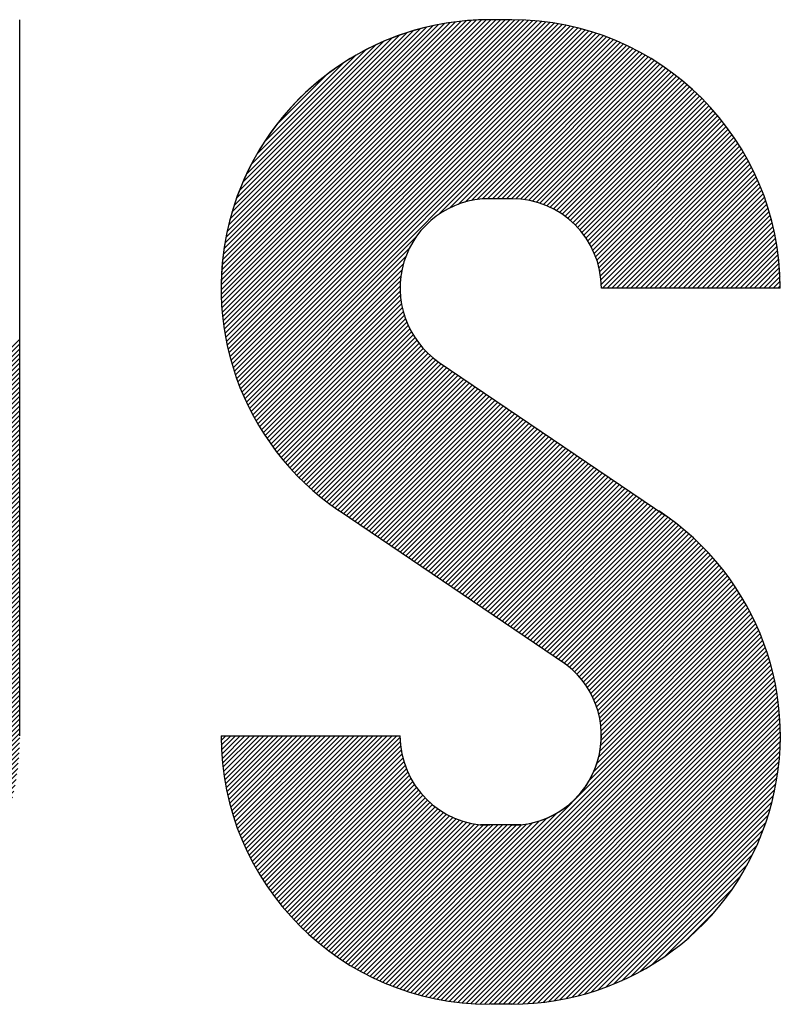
# Model space of a CAD drawing. Header units: millimetres. Extents: x 0 to 1733, y 0 to 1188.
# Tile 96 of 154: x 212 to 225, y 1009 to 1027. Entities that reach past the tile are written whole.
import ezdxf

# ---------------------------------------------------------------- set-up
doc = ezdxf.new("R2010")
doc.units = ezdxf.units.MM
doc.header["$LTSCALE"] = 0.727559
doc.layers.add('NoLayerName_001', color=7, linetype='Continuous')

# ---------------------------------------------------------------- blocks, each defined once
blk = doc.blocks.new('*X104')
at = {"color": 7, "linetype": 'Continuous', "lineweight": 25}
for p, q in [((0, 0.78), (1.183, 1.9629)), ((0.0001, 0.8008), (1.1621, 1.9629)), ((0.0003, 0.7595), (1.2038, 1.9629)), ((0.0005, 0.8221), (1.1409, 1.9624)), ((0.0009, 0.7393), (1.2246, 1.9629)), ((0.0014, 0.8437), (1.1192, 1.9616)), ((0.0019, 0.7195), (1.2454, 1.9629)), ((0.0027, 0.8658), (1.0971, 1.9603)), ((0.0032, 0.6999), (1.2662, 1.9629)), ((0.0044, 0.8883), (1.0746, 1.9585)), ((0.0047, 0.6807), (1.2869, 1.9629)), ((0.0066, 0.6618), (1.3073, 1.9625)), ((0.0066, 0.9114), (1.0516, 1.9563)), ((0.0087, 0.6431), (1.3274, 1.9618)), ((0.0094, 0.9349), (1.028, 1.9535)), ((0.0112, 0.6247), (1.3471, 1.9607)), ((0.0127, 0.959), (1.0039, 1.9502)), ((0.0138, 0.6066), (1.3666, 1.9593)), ((0.0166, 0.9838), (0.9791, 1.9463)), ((0.0167, 0.5887), (1.3857, 1.9577)), ((0.0199, 0.5711), (1.4045, 1.9557)), ((0.0213, 1.0092), (0.9537, 1.9417)), ((0.0233, 0.5536), (1.4231, 1.9535)), ((0.0269, 0.5364), (1.4414, 1.951)), ((0.0307, 0.5195), (1.4595, 1.9483)), ((0.0347, 0.5027), (1.4773, 1.9453)), ((0.039, 0.4862), (1.4949, 1.9421)), ((0.0266, 1.0353), (0.9276, 1.9363)), ((0.0328, 1.0623), (0.9006, 1.9302)), ((0.0399, 1.0902), (0.8727, 1.9231)), ((0.0434, 0.4698), (1.5123, 1.9387)), ((0.048, 0.4536), (1.5294, 1.935)), ((0.048, 1.1191), (0.8438, 1.9149)), ((0.0529, 0.4377), (1.5463, 1.9311)), ((0.0573, 1.1492), (0.8137, 1.9056)), ((0.0579, 0.4219), (1.563, 1.927)), ((0.0631, 0.4063), (1.5795, 1.9227)), ((0.0685, 0.3909), (1.5958, 1.9182)), ((0.074, 0.3757), (1.6119, 1.9135)), ((0.0798, 0.3606), (1.6278, 1.9086)), ((0.0857, 0.3457), (1.6435, 1.9036)), ((0.0917, 0.331), (1.6591, 1.8983)), ((0.068, 1.1807), (0.7822, 1.8949)), ((0.0804, 1.2139), (0.7491, 1.8826)), ((0.0947, 1.249), (0.7139, 1.8682)), ((0.098, 0.3164), (1.6744, 1.8929)), ((0.1044, 0.302), (1.6896, 1.8873)), ((0.1109, 0.2878), (1.7046, 1.8815)), ((0.952, 1.1081), (1.7195, 1.8755)), ((1.0029, 1.1381), (1.7342, 1.8694)), ((1.0395, 1.1539), (1.7487, 1.8631)), ((1.0704, 1.164), (1.7631, 1.8567)), ((0.1117, 1.2868), (0.6762, 1.8513)), ((0.1319, 1.3278), (0.6351, 1.831)), ((1.0978, 1.1707), (1.7773, 1.8501)), ((1.1229, 1.175), (1.7913, 1.8434)), ((1.1462, 1.1775), (1.8052, 1.8364)), ((1.1681, 1.1785), (1.8189, 1.8294)), ((1.189, 1.1786), (1.8325, 1.8222)), ((1.2098, 1.1786), (1.846, 1.8148)), ((0.157, 1.3737), (0.5892, 1.8059)), ((0.1899, 1.4274), (0.5356, 1.773)), ((1.2306, 1.1786), (1.8593, 1.8073)), ((1.2514, 1.1786), (1.8724, 1.7997)), ((1.2722, 1.1786), (1.8854, 1.7919)), ((1.2925, 1.1782), (1.8983, 1.784)), ((1.312, 1.1768), (1.911, 1.7759)), ((1.3305, 1.1746), (1.9236, 1.7677)), ((1.3483, 1.1716), (1.936, 1.7593)), ((1.3655, 1.1679), (1.9484, 1.7508)), ((1.3819, 1.1636), (1.9605, 1.7422)), ((1.3978, 1.1587), (1.9726, 1.7335)), ((0.239, 1.4973), (0.4656, 1.7239)), ((1.4132, 1.1533), (1.9845, 1.7246)), ((1.428, 1.1473), (1.9962, 1.7155)), ((1.4424, 1.1409), (2.0079, 1.7064)), ((0.1176, 0.2737), (0.8549, 1.0109)), ((0.1245, 0.2597), (0.8248, 0.96)), ((0.1315, 0.2459), (0.809, 0.9234)), ((0.1387, 0.2323), (0.7989, 0.8926)), ((0.146, 0.2188), (0.7923, 0.8651)), ((0.1534, 0.2055), (0.788, 0.84)), ((0.161, 0.1923), (0.7855, 0.8167)), ((0.1688, 0.1793), (0.7844, 0.7948)), ((0.1767, 0.1663), (0.7845, 0.7742)), ((0.1847, 0.1536), (0.7856, 0.7545)), ((0.1929, 0.141), (0.7876, 0.7357)), ((0.2012, 0.1285), (0.7904, 0.7177)), ((0.2096, 0.1161), (0.7939, 0.7003)), ((0.2182, 0.1039), (0.798, 0.6837)), ((0.227, 0.0918), (0.8027, 0.6676)), ((0.2358, 0.0799), (0.808, 0.6521)), ((0.2448, 0.0681), (0.8138, 0.6371)), ((0.2539, 0.0564), (0.8202, 0.6226)), ((0.2632, 0.0449), (0.8269, 0.6086)), ((0.2726, 0.0334), (0.8342, 0.5951)), ((0.2821, 0.0222), (0.8419, 0.5819)), ((0.2917, 0.011), (0.85, 0.5693)), ((0.3015, 0), (0.8585, 0.557))]:
    blk.add_line(p, q, dxfattribs=at)
blk = doc.blocks.new('*X105')
at = {"color": 7, "linetype": 'Continuous', "lineweight": 25}
for p, q in [((1.4563, 2.817), (2.0194, 3.3801)), ((1.4697, 2.8096), (2.0308, 3.3707)), ((1.4827, 2.8018), (2.042, 3.3611)), ((1.4953, 2.7936), (2.0531, 3.3515)), ((1.5075, 2.785), (2.0641, 3.3416)), ((1.5192, 2.776), (2.075, 3.3317)), ((1.5306, 2.7665), (2.0857, 3.3216)), ((1.5416, 2.7567), (2.0963, 3.3114)), ((1.5521, 2.7465), (2.1067, 3.3011)), ((1.5623, 2.7359), (2.1171, 3.2906)), ((1.5721, 2.7249), (2.1273, 3.28)), ((1.5815, 2.7135), (2.1373, 3.2693)), ((1.5905, 2.7017), (2.1473, 3.2584)), ((1.5991, 2.6895), (2.1571, 3.2474)), ((1.6073, 2.6769), (2.1668, 3.2363)), ((1.6151, 2.6639), (2.1763, 3.2251)), ((1.6224, 2.6504), (2.1857, 3.2137)), ((1.6293, 2.6365), (2.195, 3.2022)), ((1.6358, 2.6221), (2.2041, 3.1905)), ((1.6417, 2.6073), (2.2132, 3.1787)), ((1.6471, 2.5919), (2.222, 3.1668)), ((1.652, 2.5759), (2.2308, 3.1548)), ((1.6562, 2.5594), (2.2394, 3.1426)), ((1.6599, 2.5422), (2.2479, 3.1303)), ((1.6628, 2.5244), (2.2562, 3.1178)), ((1.665, 2.5058), (2.2644, 3.1052)), ((1.6663, 2.4863), (2.2725, 3.0925)), ((1.6727, 2.4719), (2.2804, 3.0796)), ((1.6935, 2.4719), (2.2882, 3.0666)), ((1.7143, 2.4719), (2.2958, 3.0534)), ((1.735, 2.4719), (2.3033, 3.0401)), ((1.7558, 2.4719), (2.3107, 3.0267)), ((1.7766, 2.4719), (2.3179, 3.0131)), ((1.7974, 2.4719), (2.3249, 2.9993)), ((1.8182, 2.4719), (2.3318, 2.9854)), ((1.839, 2.4719), (2.3386, 2.9714)), ((1.8598, 2.4719), (2.3451, 2.9572)), ((1.8806, 2.4719), (2.3516, 2.9428)), ((1.9014, 2.4719), (2.3578, 2.9283)), ((1.9222, 2.4719), (2.364, 2.9136)), ((1.943, 2.4719), (2.3699, 2.8987)), ((1.9638, 2.4719), (2.3757, 2.8837)), ((1.9846, 2.4719), (2.3813, 2.8685)), ((2.0054, 2.4719), (2.3867, 2.8531)), ((2.0262, 2.4719), (2.3919, 2.8376)), ((2.047, 2.4719), (2.397, 2.8218)), ((2.0678, 2.4719), (2.4019, 2.8059)), ((2.0886, 2.4719), (2.4065, 2.7898)), ((2.1094, 2.4719), (2.411, 2.7735)), ((2.1302, 2.4719), (2.4153, 2.757)), ((2.151, 2.4719), (2.4194, 2.7403)), ((2.1718, 2.4719), (2.4233, 2.7233)), ((2.1926, 2.4719), (2.4269, 2.7062)), ((2.2134, 2.4719), (2.4304, 2.6888)), ((2.2342, 2.4719), (2.4336, 2.6712)), ((2.255, 2.4719), (2.4365, 2.6534)), ((2.2758, 2.4719), (2.4392, 2.6353)), ((2.2966, 2.4719), (2.4417, 2.617)), ((2.3174, 2.4719), (2.4439, 2.5984)), ((2.3382, 2.4719), (2.4458, 2.5795)), ((2.359, 2.4719), (2.4475, 2.5604)), ((2.3798, 2.4719), (2.4488, 2.5409)), ((2.4006, 2.4719), (2.4498, 2.5211)), ((2.4214, 2.4719), (2.4506, 2.5011)), ((2.4422, 2.4719), (2.4509, 2.4806)), ((0.3114, 1.6722), (0.8674, 2.2281)), ((0.3215, 1.6614), (0.8767, 2.2167)), ((0.3316, 1.6508), (0.8864, 2.2056)), ((0.3419, 1.6403), (0.8965, 2.1949)), ((0.3524, 1.6299), (0.907, 2.1846)), ((0.3629, 1.6197), (0.9179, 2.1747)), ((0.3736, 1.6096), (0.9292, 2.1651)), ((0.3844, 1.5996), (0.9409, 2.156)), ((0.3954, 1.5897), (0.9529, 2.1473)), ((0.4065, 1.58), (0.9653, 2.1389)), ((0.4177, 1.5704), (0.9777, 2.1305)), ((0.429, 1.561), (0.9901, 2.1221)), ((0.4405, 1.5517), (1.0025, 2.1137)), ((0.4521, 1.5425), (1.0149, 2.1053)), ((0.4639, 1.5334), (1.0273, 2.0969)), ((0.4757, 1.5245), (1.0397, 2.0885)), ((0.4877, 1.5157), (1.0521, 2.0801)), ((0.4999, 1.5071), (1.0646, 2.0717)), ((0.5122, 1.4985), (1.077, 2.0633)), ((0.5246, 1.4901), (1.0894, 2.0549)), ((0.537, 1.4817), (1.1018, 2.0465)), ((0.5494, 1.4733), (1.1142, 2.0381)), ((0.5618, 1.465), (1.1266, 2.0297)), ((0.5742, 1.4566), (1.139, 2.0214)), ((0.5866, 1.4482), (1.1514, 2.013)), ((0.599, 1.4398), (1.1638, 2.0046)), ((0.6114, 1.4314), (1.1762, 1.9962)), ((0.6238, 1.423), (1.1886, 1.9878)), ((0.6362, 1.4146), (1.201, 1.9794)), ((0.6486, 1.4062), (1.2134, 1.971)), ((0.661, 1.3978), (1.2258, 1.9626)), ((0.6734, 1.3894), (1.2382, 1.9542)), ((0.6858, 1.381), (1.2506, 1.9458)), ((0.6982, 1.3726), (1.263, 1.9374)), ((0.7106, 1.3642), (1.2754, 1.929)), ((0.723, 1.3558), (1.2878, 1.9206)), ((0.7354, 1.3474), (1.3002, 1.9122)), ((0.7478, 1.339), (1.3126, 1.9038)), ((0.7602, 1.3306), (1.325, 1.8954)), ((0.7726, 1.3222), (1.3374, 1.887)), ((0.785, 1.3138), (1.3498, 1.8786)), ((0.7974, 1.3054), (1.3622, 1.8702)), ((0.8098, 1.2971), (1.3746, 1.8619)), ((0.8222, 1.2887), (1.387, 1.8535)), ((0.8346, 1.2803), (1.3994, 1.8451)), ((0.847, 1.2719), (1.4118, 1.8367)), ((0.8594, 1.2635), (1.4242, 1.8283)), ((0.8718, 1.2551), (1.4366, 1.8199)), ((0.8842, 1.2467), (1.449, 1.8115)), ((0.8966, 1.2383), (1.4614, 1.8031)), ((0.909, 1.2299), (1.4738, 1.7947)), ((0.9214, 1.2215), (1.4862, 1.7863)), ((0.9338, 1.2131), (1.4986, 1.7779)), ((0.9462, 1.2047), (1.511, 1.7695)), ((0.9586, 1.1963), (1.5234, 1.7611)), ((0.971, 1.1879), (1.5358, 1.7527)), ((0.9834, 1.1795), (1.5482, 1.7443)), ((0.9959, 1.1711), (1.5606, 1.7359)), ((1.0083, 1.1627), (1.5731, 1.7275)), ((1.0207, 1.1543), (1.5855, 1.7191)), ((1.0331, 1.1459), (1.5979, 1.7107)), ((1.0455, 1.1376), (1.6103, 1.7023)), ((1.0579, 1.1292), (1.6227, 1.694)), ((1.0703, 1.1208), (1.6351, 1.6856)), ((1.0827, 1.1124), (1.6475, 1.6772)), ((1.0951, 1.104), (1.6599, 1.6688)), ((1.1075, 1.0956), (1.6723, 1.6604)), ((1.1199, 1.0872), (1.6847, 1.652)), ((1.1323, 1.0788), (1.6971, 1.6436)), ((1.1447, 1.0704), (1.7095, 1.6352)), ((1.1571, 1.062), (1.7219, 1.6268)), ((1.1695, 1.0536), (1.7343, 1.6184)), ((0, 0.508), (0.0007, 0.5087)), ((0.0002, 0.4874), (0.0215, 0.5087)), ((0.0007, 0.4672), (0.0423, 0.5087)), ((0.0016, 0.4473), (0.0631, 0.5087)), ((0.0028, 0.4277), (0.0839, 0.5087)), ((0.0043, 0.4084), (0.1047, 0.5087)), ((0.0061, 0.3894), (0.1255, 0.5087)), ((0.0082, 0.3706), (0.1463, 0.5087)), ((0.0105, 0.3522), (0.1671, 0.5087)), ((0.0131, 0.334), (0.1879, 0.5087)), ((0.016, 0.316), (0.2087, 0.5087)), ((0.019, 0.2983), (0.2295, 0.5087)), ((0.0224, 0.2808), (0.2503, 0.5087)), ((0.0259, 0.2636), (0.2711, 0.5087)), ((0.0297, 0.2466), (0.2919, 0.5087)), ((0.0337, 0.2297), (0.3127, 0.5087)), ((0.0379, 0.2131), (0.3334, 0.5087)), ((0.0422, 0.1967), (0.3542, 0.5087)), ((0.0468, 0.1805), (0.375, 0.5087)), ((0.0516, 0.1645), (0.3958, 0.5087)), ((0.0566, 0.1487), (0.4166, 0.5087)), ((0.0617, 0.133), (0.4374, 0.5087)), ((0.0671, 0.1176), (0.4582, 0.5087)), ((0.0726, 0.1023), (0.479, 0.5087)), ((0.0783, 0.0872), (0.4998, 0.5087)), ((0.0841, 0.0722), (0.5206, 0.5087)), ((0.0902, 0.0575), (0.5414, 0.5087)), ((0.0964, 0.0429), (0.5622, 0.5087)), ((0.1027, 0.0284), (0.583, 0.5087)), ((0.1092, 0.0141), (0.6038, 0.5087)), ((0.1159, 0), (0.6246, 0.5087))]:
    blk.add_line(p, q, dxfattribs=at)
blk = doc.blocks.new('*X106')
at = {"color": 7, "linetype": 'Continuous', "lineweight": 25}
for p, q in [((1.0592, 1.7125), (1.624, 2.2773)), ((1.0716, 1.7041), (1.6364, 2.2689)), ((1.084, 1.6957), (1.6488, 2.2605)), ((1.0964, 1.6873), (1.6612, 2.2521)), ((1.1088, 1.6789), (1.6736, 2.2437)), ((1.1212, 1.6706), (1.686, 2.2354)), ((1.1336, 1.6622), (1.6984, 2.227)), ((1.146, 1.6538), (1.7108, 2.2186)), ((1.1584, 1.6454), (1.7232, 2.2102)), ((1.1708, 1.637), (1.7356, 2.2018)), ((1.1832, 1.6286), (1.748, 2.1934)), ((1.1956, 1.6202), (1.7604, 2.185)), ((1.208, 1.6118), (1.7728, 2.1766)), ((1.2204, 1.6034), (1.7852, 2.1682)), ((1.2328, 1.595), (1.7976, 2.1598)), ((1.2452, 1.5866), (1.81, 2.1514)), ((1.2576, 1.5782), (1.8224, 2.143)), ((1.27, 1.5698), (1.8347, 2.1345)), ((1.2824, 1.5614), (1.8468, 2.1257)), ((1.2948, 1.553), (1.8587, 2.1169)), ((1.3072, 1.5446), (1.8705, 2.1079)), ((1.3196, 1.5362), (1.8822, 2.0988)), ((1.332, 1.5278), (1.8937, 2.0895)), ((1.3444, 1.5194), (1.9051, 2.0801)), ((1.3568, 1.5111), (1.9164, 2.0706)), ((1.3692, 1.5027), (1.9275, 2.061)), ((1.3816, 1.4942), (1.9386, 2.0512)), ((1.3935, 1.4853), (1.9494, 2.0413)), ((1.405, 1.476), (1.9602, 2.0312)), ((1.416, 1.4663), (1.9708, 2.021)), ((1.4267, 1.4561), (1.9813, 2.0107)), ((1.437, 1.4456), (1.9917, 2.0003)), ((1.4469, 1.4347), (2.0019, 1.9897)), ((1.4564, 1.4235), (2.012, 1.979)), ((1.4655, 1.4118), (2.022, 1.9682)), ((1.4742, 1.3997), (2.0318, 1.9573)), ((1.4825, 1.3872), (2.0415, 1.9462)), ((1.4904, 1.3743), (2.0511, 1.935)), ((1.4979, 1.3609), (2.0606, 1.9236)), ((1.5049, 1.3471), (2.0699, 1.9121)), ((1.5114, 1.3329), (2.0791, 1.9005)), ((1.5175, 1.3181), (2.0881, 1.8888)), ((1.523, 1.3029), (2.097, 1.8769)), ((1.528, 1.2871), (2.1058, 1.8649)), ((1.5325, 1.2707), (2.1145, 1.8527)), ((1.5363, 1.2537), (2.123, 1.8405)), ((1.5394, 1.2361), (2.1314, 1.828)), ((1.5418, 1.2177), (2.1396, 1.8155)), ((1.5433, 1.1984), (2.1477, 1.8028)), ((1.5435, 1.157), (2.1635, 1.777)), ((1.544, 1.1782), (2.1557, 1.7899)), ((1.5329, 1.084), (2.1861, 1.7372)), ((1.5383, 1.1102), (2.1787, 1.7506)), ((1.5417, 1.1344), (2.1712, 1.7638)), ((1.491, 0.9797), (2.2073, 1.696)), ((1.5121, 1.0216), (2.2004, 1.7099)), ((1.5247, 1.055), (2.1933, 1.7236)), ((0.6164, 0.0843), (2.2141, 1.682)), ((0.6313, 0.0785), (2.2207, 1.6678)), ((0.6465, 0.0728), (2.2272, 1.6535)), ((0.6617, 0.0672), (2.2335, 1.639)), ((0.6772, 0.0619), (2.2397, 1.6244)), ((0.6928, 0.0567), (2.2457, 1.6096)), ((0.7086, 0.0518), (2.2515, 1.5946)), ((0.7247, 0.047), (2.2571, 1.5794)), ((0.7409, 0.0424), (2.2626, 1.5641)), ((0.7573, 0.038), (2.2679, 1.5486)), ((0.7739, 0.0338), (2.273, 1.5329)), ((0.7907, 0.0298), (2.2779, 1.517)), ((0.8077, 0.026), (2.2826, 1.501)), ((0.8249, 0.0225), (2.2872, 1.4847)), ((0.8424, 0.0191), (2.2915, 1.4683)), ((0.8601, 0.016), (2.2957, 1.4516)), ((0.8781, 0.0132), (2.2996, 1.4347)), ((0.8962, 0.0106), (2.3033, 1.4176)), ((0.9147, 0.0082), (2.3068, 1.4003)), ((0.9334, 0.0062), (2.31, 1.3828)), ((0.9524, 0.0044), (2.3131, 1.365)), ((0.9717, 0.0029), (2.3158, 1.347)), ((0.9913, 0.0017), (2.3184, 1.3287)), ((1.0112, 0.0008), (2.3206, 1.3102)), ((1.0314, 0.0002), (2.3226, 1.2914)), ((1.052, 0), (2.3244, 1.2723)), ((1.0728, 0), (2.3258, 1.253)), ((1.0936, 0), (2.3269, 1.2333)), ((1.1144, 0), (2.3277, 1.2133)), ((0, 0.6533), (0.5227, 1.176)), ((0.007, 0.6395), (0.5435, 1.176)), ((0.0141, 0.6259), (0.5643, 1.176)), ((0.0214, 0.6123), (0.5851, 1.176)), ((0.0288, 0.599), (0.6059, 1.176)), ((0.0364, 0.5857), (0.6267, 1.176)), ((0.0441, 0.5726), (0.6475, 1.176)), ((0.0519, 0.5597), (0.6617, 1.1694)), ((1.1352, 0), (2.3282, 1.1929)), ((1.156, 0), (2.3283, 1.1723)), ((0.0599, 0.5469), (0.6625, 1.1495)), ((0.0681, 0.5342), (0.6643, 1.1305)), ((1.1771, 0.0003), (2.328, 1.1512)), ((1.1985, 0.0009), (2.3273, 1.1297)), ((0.0763, 0.5217), (0.6669, 1.1123)), ((0.0847, 0.5093), (0.6702, 1.0948)), ((1.2204, 0.002), (2.3263, 1.1079)), ((1.2427, 0.0035), (2.3248, 1.0856)), ((0.0933, 0.4971), (0.6742, 1.078)), ((0.102, 0.485), (0.6788, 1.0617)), ((0.1108, 0.473), (0.6839, 1.0461)), ((1.2655, 0.0055), (2.3228, 1.0628)), ((1.2888, 0.008), (2.3203, 1.0395)), ((0.1198, 0.4611), (0.6896, 1.031)), ((0.1288, 0.4494), (0.6958, 1.0164)), ((0.1381, 0.4378), (0.7024, 1.0022)), ((1.3126, 0.011), (2.3172, 1.0156)), ((0.1474, 0.4264), (0.7096, 0.9886)), ((0.1569, 0.4151), (0.7171, 0.9753)), ((0.1665, 0.4039), (0.7251, 0.9625)), ((0.1763, 0.3929), (0.7335, 0.9501)), ((1.3371, 0.0147), (2.3136, 0.9912)), ((1.3622, 0.019), (2.3093, 0.9661)), ((0.1861, 0.3819), (0.7423, 0.9381)), ((0.1961, 0.3711), (0.7516, 0.9266)), ((0.2063, 0.3605), (0.7612, 0.9154)), ((1.3879, 0.0239), (2.3043, 0.9403)), ((1.4145, 0.0297), (2.2986, 0.9138)), ((0.2165, 0.35), (0.7712, 0.9046)), ((0.2269, 0.3396), (0.7816, 0.8942)), ((0.2375, 0.3293), (0.7923, 0.8842)), ((0.2481, 0.3191), (0.8035, 0.8745)), ((0.2589, 0.3091), (0.8151, 0.8653)), ((1.4419, 0.0363), (2.2919, 0.8864)), ((0.2698, 0.2992), (0.8271, 0.8565)), ((0.2809, 0.2895), (0.8394, 0.8481)), ((0.2921, 0.2799), (0.8522, 0.8401)), ((0.3034, 0.2704), (0.8655, 0.8325)), ((0.3148, 0.261), (0.8791, 0.8254)), ((0.6016, 0.0903), (1.3485, 0.8372)), ((1.4703, 0.0439), (2.2843, 0.858)), ((1.4998, 0.0527), (2.2756, 0.8284)), ((0.3264, 0.2518), (0.8932, 0.8187)), ((0.3381, 0.2427), (0.9078, 0.8125)), ((0.3499, 0.2338), (0.9229, 0.8068)), ((0.3619, 0.2249), (0.9386, 0.8016)), ((0.374, 0.2163), (0.9548, 0.797)), ((0.3863, 0.2077), (0.9716, 0.793)), ((0.3986, 0.1993), (0.989, 0.7897)), ((0.4112, 0.191), (1.0072, 0.7871)), ((0.4238, 0.1829), (1.0272, 0.7862)), ((0.4366, 0.1749), (1.048, 0.7862)), ((0.4495, 0.167), (1.0688, 0.7862)), ((0.4626, 0.1593), (1.0896, 0.7862)), ((0.4759, 0.1517), (1.1104, 0.7862)), ((0.4892, 0.1443), (1.1312, 0.7862)), ((0.5027, 0.137), (1.152, 0.7862)), ((0.5164, 0.1299), (1.1728, 0.7862)), ((0.5302, 0.1229), (1.1939, 0.7866)), ((0.5442, 0.1161), (1.2181, 0.79)), ((0.5583, 0.1094), (1.2443, 0.7954)), ((0.5726, 0.1029), (1.2733, 0.8036)), ((0.587, 0.0965), (1.3067, 0.8162)), ((1.5306, 0.0627), (2.2656, 0.7976)), ((1.563, 0.0742), (2.2541, 0.7653)), ((1.5971, 0.0875), (2.2407, 0.7312)), ((1.6335, 0.1031), (2.2251, 0.6948)), ((1.6728, 0.1217), (2.2066, 0.6554)), ((1.7162, 0.1442), (2.1841, 0.6121)), ((1.7655, 0.1728), (2.1555, 0.5628)), ((1.8257, 0.2121), (2.1162, 0.5026)), ((1.9184, 0.2841), (2.0442, 0.4098))]:
    blk.add_line(p, q, dxfattribs=at)
blk = doc.blocks.new('*X109')
at = {"color": 7, "linetype": 'Continuous', "lineweight": 25}
for p, q in [((1.528, 2.1296), (2.3123, 2.9139)), ((1.528, 2.1088), (2.3123, 2.8931)), ((1.528, 2.088), (2.3123, 2.8723)), ((1.528, 2.0672), (2.3123, 2.8515)), ((1.528, 2.0464), (2.3123, 2.8307)), ((1.528, 2.0256), (2.3123, 2.8099)), ((1.528, 2.0048), (2.3123, 2.7891)), ((1.528, 1.984), (2.3123, 2.7683)), ((1.528, 1.9632), (2.3123, 2.7475)), ((1.528, 1.9424), (2.3123, 2.7267)), ((1.528, 1.9216), (2.3123, 2.7059)), ((1.528, 1.9008), (2.3123, 2.6851)), ((1.528, 1.88), (2.3123, 2.6643)), ((1.528, 1.8592), (2.3123, 2.6435)), ((1.528, 1.8384), (2.3123, 2.6227)), ((1.528, 1.8176), (2.3123, 2.6019)), ((1.528, 1.7968), (2.3123, 2.5811)), ((1.528, 1.776), (2.3123, 2.5603)), ((1.528, 1.7552), (2.3123, 2.5395)), ((1.528, 1.7344), (2.3123, 2.5187)), ((1.528, 1.7136), (2.3123, 2.4979)), ((1.528, 1.6928), (2.3123, 2.4771)), ((1.528, 1.672), (2.3123, 2.4563)), ((1.528, 1.6512), (2.3123, 2.4355)), ((1.528, 1.6304), (2.3123, 2.4147)), ((1.528, 1.6096), (2.3123, 2.3939)), ((1.528, 1.5888), (2.3123, 2.3732)), ((1.528, 1.568), (2.3123, 2.3524)), ((1.528, 1.5472), (2.3123, 2.3316)), ((1.528, 1.5264), (2.3123, 2.3108)), ((1.528, 1.5056), (2.3123, 2.29)), ((1.528, 1.4849), (2.3123, 2.2692)), ((1.528, 1.4641), (2.3123, 2.2484)), ((1.528, 1.4433), (2.3123, 2.2276)), ((1.528, 1.4225), (2.3123, 2.2068)), ((1.528, 1.4017), (2.3123, 2.186)), ((1.528, 1.3809), (2.3123, 2.1652)), ((1.528, 1.3601), (2.3123, 2.1444)), ((1.528, 1.3393), (2.3123, 2.1236)), ((1.528, 1.3185), (2.3123, 2.1028)), ((1.528, 1.2977), (2.3123, 2.082)), ((1.528, 1.2769), (2.3123, 2.0612)), ((1.528, 1.2561), (2.3123, 2.0404)), ((1.528, 1.2353), (2.3123, 2.0196)), ((1.528, 1.2145), (2.3123, 1.9988)), ((1.528, 1.1937), (2.3123, 1.978)), ((1.528, 1.1729), (2.3123, 1.9572)), ((1.528, 1.1521), (2.3123, 1.9364)), ((1.528, 1.1313), (2.3123, 1.9156)), ((1.528, 1.1105), (2.3123, 1.8948)), ((1.528, 1.0897), (2.3123, 1.874)), ((1.528, 1.0689), (2.3123, 1.8532)), ((1.528, 1.0481), (2.3123, 1.8324)), ((1.528, 1.0273), (2.3123, 1.8116)), ((1.528, 1.0065), (2.3123, 1.7908)), ((1.528, 0.9857), (2.3123, 1.77)), ((1.5238, 0.9399), (2.3123, 1.7284)), ((1.5273, 0.9643), (2.3123, 1.7492)), ((1.4904, 0.8649), (2.3123, 1.6868)), ((1.5151, 0.9104), (2.3123, 1.7076)), ((0.6968, 0.0505), (2.3123, 1.666)), ((0.7128, 0.0458), (2.3123, 1.6452)), ((0.7291, 0.0412), (2.3123, 1.6244)), ((0.7455, 0.0369), (2.3123, 1.6037)), ((0.7622, 0.0327), (2.3123, 1.5829)), ((0.7791, 0.0288), (2.3123, 1.5621)), ((0.7961, 0.0251), (2.3123, 1.5413)), ((0.8134, 0.0216), (2.3123, 1.5205)), ((0.831, 0.0183), (2.3123, 1.4997)), ((0.8487, 0.0153), (2.3123, 1.4789)), ((0.8667, 0.0125), (2.3123, 1.4581)), ((0.885, 0.01), (2.3123, 1.4373)), ((0.9035, 0.0077), (2.3123, 1.4165)), ((0.9223, 0.0057), (2.3123, 1.3957)), ((0.9414, 0.004), (2.3123, 1.3749)), ((0.9608, 0.0025), (2.3123, 1.3541)), ((0.9804, 0.0014), (2.3123, 1.3333)), ((1.0004, 0.0006), (2.3123, 1.3125)), ((0, 0.6224), (0.6457, 1.268)), ((1.0207, 0.0001), (2.3123, 1.2917)), ((1.0414, 0), (2.3123, 1.2709)), ((0.0073, 0.6089), (0.6457, 1.2472)), ((0.0148, 0.5955), (0.6457, 1.2264)), ((1.0622, 0), (2.3123, 1.2501)), ((1.083, 0), (2.3123, 1.2293)), ((1.1038, 0), (2.3123, 1.2085)), ((0.0224, 0.5823), (0.6457, 1.2056)), ((0.0301, 0.5693), (0.6457, 1.1848)), ((1.1246, 0), (2.3123, 1.1877)), ((1.1454, 0), (2.3123, 1.1669)), ((0.038, 0.5564), (0.6457, 1.164)), ((0.046, 0.5436), (0.6457, 1.1432)), ((0.0542, 0.531), (0.6457, 1.1224)), ((1.1666, 0.0004), (2.3119, 1.1457)), ((1.1882, 0.0012), (2.3112, 1.1242)), ((0.0625, 0.5185), (0.6457, 1.1016)), ((0.071, 0.5062), (0.6457, 1.0808)), ((1.2101, 0.0023), (2.31, 1.1022)), ((1.2326, 0.004), (2.3083, 1.0797)), ((0.0796, 0.4939), (0.6457, 1.06)), ((0.0883, 0.4819), (0.6457, 1.0392)), ((1.2555, 0.0061), (2.3062, 1.0568)), ((0.0971, 0.4699), (0.6457, 1.0184)), ((0.1061, 0.4581), (0.6457, 0.9976)), ((1.2789, 0.0087), (2.3036, 1.0334)), ((1.3029, 0.0119), (2.3004, 1.0094)), ((0.1152, 0.4464), (0.6457, 0.9769)), ((0.1245, 0.4349), (0.647, 0.9574)), ((1.3275, 0.0157), (2.2966, 0.9848)), ((1.3528, 0.0202), (2.2921, 0.9596)), ((0.1339, 0.4235), (0.65, 0.9396)), ((0.1434, 0.4122), (0.6542, 0.923)), ((0.153, 0.4011), (0.6596, 0.9077)), ((1.3787, 0.0253), (2.287, 0.9336)), ((1.4055, 0.0313), (2.281, 0.9068)), ((0.1628, 0.39), (0.6661, 0.8933)), ((0.1727, 0.3791), (0.6734, 0.8798)), ((0.1828, 0.3684), (0.6816, 0.8672)), ((1.4332, 0.0382), (2.2741, 0.8792)), ((0.1929, 0.3578), (0.6906, 0.8554)), ((0.2032, 0.3473), (0.7004, 0.8444)), ((0.2137, 0.3369), (0.711, 0.8342)), ((0.2242, 0.3267), (0.7224, 0.8248)), ((0.6809, 0.0554), (1.4474, 0.8219)), ((1.4618, 0.0461), (2.2663, 0.8505)), ((1.4917, 0.0551), (2.2572, 0.8206)), ((0.2349, 0.3166), (0.7346, 0.8162)), ((0.2457, 0.3066), (0.7476, 0.8084)), ((0.2567, 0.2967), (0.7615, 0.8015)), ((0.2678, 0.287), (0.7763, 0.7955)), ((0.279, 0.2774), (0.7922, 0.7907)), ((0.2903, 0.268), (0.8094, 0.787)), ((0.3018, 0.2587), (0.828, 0.7848)), ((0.3134, 0.2495), (0.8483, 0.7843)), ((0.3252, 0.2404), (0.8691, 0.7843)), ((0.337, 0.2315), (0.8899, 0.7843)), ((0.349, 0.2227), (0.9107, 0.7843)), ((0.3612, 0.214), (0.9315, 0.7843)), ((0.3735, 0.2055), (0.9523, 0.7843)), ((0.3859, 0.1971), (0.973, 0.7843)), ((0.3984, 0.1889), (0.9938, 0.7843)), ((0.4111, 0.1808), (1.0146, 0.7843)), ((0.424, 0.1728), (1.0354, 0.7843)), ((0.4369, 0.165), (1.0562, 0.7843)), ((0.4501, 0.1573), (1.077, 0.7843)), ((0.4633, 0.1498), (1.0978, 0.7843)), ((0.4767, 0.1424), (1.1186, 0.7843)), ((0.4903, 0.1352), (1.1394, 0.7843)), ((0.504, 0.1281), (1.1602, 0.7843)), ((0.5178, 0.1211), (1.181, 0.7843)), ((0.5319, 0.1144), (1.2018, 0.7843)), ((0.546, 0.1077), (1.2226, 0.7843)), ((0.5603, 0.1012), (1.2434, 0.7843)), ((0.5748, 0.0949), (1.2642, 0.7843)), ((0.5895, 0.0888), (1.285, 0.7843)), ((0.6043, 0.0828), (1.3058, 0.7843)), ((0.6193, 0.077), (1.3266, 0.7843)), ((0.6344, 0.0713), (1.3481, 0.785)), ((0.6497, 0.0658), (1.3724, 0.7885)), ((0.6652, 0.0606), (1.4019, 0.7972)), ((1.5228, 0.0655), (2.2468, 0.7895)), ((1.5556, 0.0774), (2.2349, 0.7567)), ((1.5903, 0.0913), (2.221, 0.7221)), ((1.6273, 0.1076), (2.2047, 0.685)), ((1.6676, 0.127), (2.1853, 0.6447)), ((1.7122, 0.1509), (2.1615, 0.6001)), ((1.7637, 0.1815), (2.1308, 0.5486)), ((1.8284, 0.2254), (2.0869, 0.4839))]:
    blk.add_line(p, q, dxfattribs=at)
blk = doc.blocks.new('JZB_0005')
at = {"layer": 'NoLayerName_001', "color": 7, "linetype": 'Continuous', "lineweight": 25}
for p, q in [((22.3639, 1.1765), (22.3639, 4.3137)), ((24.5208, 4.3137), (24.4227, 4.3137)), ((24.5208, 3.5294), (24.4227, 3.5294)), ((24.9129, 3.1396), (25.6972, 3.1396)), ((24.2029, 2.8125), (25.1956, 2.1406)), ((23.7633, 2.163), (24.756, 1.4911)), ((23.2463, 1.1765), (24.0306, 1.1765)), ((24.5595, 0.7867), (24.384, 0.7867)), ((24.525, 0.0004), (24.427, 0.0004))]:
    blk.add_line(p, q, dxfattribs=at)
for centre, radius, start, end in [((24.4227, 3.1373), 1.1765, 90, 235.9071), ((24.4227, 3.1373), 1.1765, 90, 180), ((24.5208, 3.1373), 1.1765, 0, 90), ((24.4227, 3.1373), 0.3922, 90, 235.9071), ((24.5208, 3.1373), 0.3922, 0, 90), ((24.5208, 1.1769), 1.1765, 270, 56.8162), ((24.5208, 1.1769), 0.3922, 270, 56.8162), ((24.4227, 1.1769), 1.1765, 180, 270), ((24.4227, 1.1769), 0.3922, 180, 270), ((24.5208, 1.1769), 0.3922, 270, 0)]:
    blk.add_arc(centre, radius, start, end, dxfattribs=at)
for name, p in [('*X104', (23.2463, 2.3508)), ('*X105', (23.2463, 0.6677)), ('*X109', (20.0516, 0)), ('*X106', (23.369, 0.0004))]:
    blk.add_blockref(name, p)

msp = doc.modelspace()

# ---------------------------------------------------------------- block references
at = {"layer": 'NoLayerName_001', "xscale": 4, "yscale": 4, "zscale": 4}
msp.add_blockref('JZB_0005', (122.66433716, 1009.46337891), dxfattribs=at)

doc.saveas('drawing.dxf')
